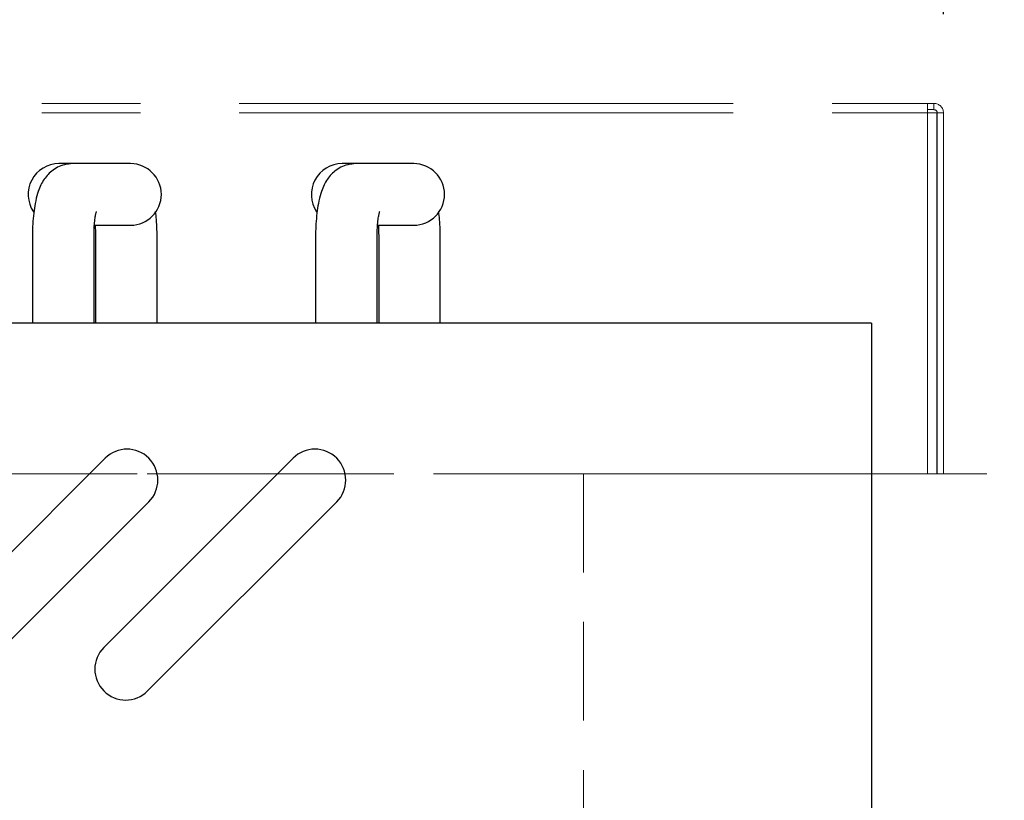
# Model space of a CAD drawing. Header units: inches. Extents: x 35 to 165, y 14 to 115.
# Tile 10 of 39: x 73 to 79, y 40 to 45. Entities that reach past the tile are written whole.
import ezdxf

# ---------------------------------------------------------------- set-up
doc = ezdxf.new("R2010")
doc.units = ezdxf.units.IN
doc.header["$LTSCALE"] = 12
doc.header["$MEASUREMENT"] = 0
doc.linetypes.add('HIDDEN', pattern=[0.075, 0.05, -0.025])
doc.linetypes.add('PHANTOM', pattern=[0.5, 0.25, -0.05, 0.05, -0.05, 0.05, -0.05])
doc.layers.add('FORMAT', color=7, linetype='Continuous')
doc.styles.add('SLDTEXTSTYLE0', font='TXT', dxfattribs={"width": 0.75})
doc.dimstyles.new('SLDDIMSTYLE1', dxfattribs={"dimtxt": 1.17, "dimasz": 1.56, "dimexe": 0, "dimexo": 0.0625, "dimgap": 0.2925, "dimtad": 0, "dimtih": 1, "dimtoh": 1, "dimdec": 3, "dimrnd": 1e-09, "dimzin": 12, "dimdsep": 46, "dimlunit": 5, "dimtxsty": 'SLDTEXTSTYLE0', "dimsah": 1, "dimcen": 0.09, "dimadec": 0, "dimazin": 3, "dimtfac": 1, "dimtdec": 3, "dimtofl": 0, "dimtmove": 0, "dimatfit": 3, "dimfxl": 1, "dimfrac": 2, "dimtolj": 1, "dimtzin": 12, "dimarcsym": 0})

# ---------------------------------------------------------------- blocks, each defined once
blk = doc.blocks.new('_D_5')
at = {"layer": 'FORMAT'}
for p, q in [((56.1253, 44.9891), (56.1253, 50.6715)), ((78.5003, 44.9891), (78.5003, 50.6715)), ((56.1253, 49.1715), (66.0337, 49.1715)), ((78.5003, 49.1715), (68.592, 49.1715))]:
    blk.add_line(p, q, dxfattribs=at)
for points in [[(56.1253, 49.1715), (57.6853, 48.9315), (57.6853, 49.4115)], [(78.5003, 49.1715), (76.9403, 49.4115), (76.9403, 48.9315)]]:
    blk.add_solid(points, dxfattribs=at)
at = {"layer": 'FORMAT', "insert": (66.2988, 49.734), "char_height": 1.17, "attachment_point": 1, "style": 'SLDTEXTSTYLE0'}
blk.add_mtext('9A', dxfattribs=at)

msp = doc.modelspace()

# ---------------------------------------------------------------- linework, layer by layer
at = {"color": 7, "linetype": 'PHANTOM', "lineweight": 18}
for p, q in [((56.2233, 44.4471), (78.4023, 44.4471)), ((78.4023, 44.3891), (78.4023, 44.4471)), ((78.4023, 44.4471), (78.4423, 44.4471)), ((78.4423, 44.4091), (78.4423, 44.4471)), ((56.2233, 44.3891), (78.4023, 44.3891)), ((78.4023, 44.4091), (78.4423, 44.4091)), ((78.4023, 42.1971), (78.4023, 44.3891)), ((78.4023, 44.3891), (78.4603, 44.3891)), ((78.4603, 44.3891), (78.4603, 42.1971)), ((78.4623, 44.3891), (78.5003, 44.3891)), ((78.4623, 42.1971), (78.4623, 44.3891)), ((78.5003, 42.1971), (78.5003, 44.3891)), ((78.4023, 42.1971), (56.2233, 42.1971)), ((78.4603, 42.1971), (78.4023, 42.1971)), ((78.4623, 42.1971), (78.4603, 42.1971)), ((78.5003, 42.1971), (78.4623, 42.1971))]:
    msp.add_line(p, q, dxfattribs=at)
at = {"color": 7, "linetype": 'Continuous', "lineweight": 25}
for p, q in [((73.2111, 44.081), (73.1278, 44.081)), ((73.3453, 44.081), (73.2111, 44.081)), ((73.5629, 44.081), (73.3453, 44.081)), ((74.9311, 44.081), (74.8478, 44.081)), ((75.0653, 44.081), (74.9311, 44.081)), ((75.2829, 44.081), (75.0653, 44.081)), ((73.3453, 43.707), (73.5629, 43.707)), ((75.0653, 43.707), (75.2829, 43.707)), ((72.9668, 43.644), (72.9668, 43.1111)), ((73.3409, 43.1111), (73.3409, 43.644)), ((73.3498, 43.644), (73.3498, 43.1111)), ((73.7239, 43.1111), (73.7239, 43.644)), ((74.6868, 43.644), (74.6868, 43.1111)), ((75.0609, 43.1111), (75.0609, 43.644)), ((75.0698, 43.644), (75.0698, 43.1111)), ((75.4439, 43.1111), (75.4439, 43.644)), ((78.0628, 43.1111), (56.5628, 43.1111)), ((78.0628, 43.1111), (78.0628, 43.0521)), ((78.0628, 43.0521), (78.0628, 40.1165)), ((72.2597, 41.1424), (73.4088, 42.2914)), ((73.4007, 41.1424), (74.5498, 42.2914)), ((73.674, 42.0263), (72.5249, 40.8772)), ((74.815, 42.0263), (73.6659, 40.8772))]:
    msp.add_line(p, q, dxfattribs=at)
at = {"color": 7, "linetype": 'PHANTOM', "lineweight": 18}
for centre, radius, start, end in [((78.4423, 44.3891), 0.058, 0, 90), ((78.4423, 44.3891), 0.02, 0, 90), ((78.4216, 42.8576), 0.0407, 341.97256, 0)]:
    msp.add_arc(centre, radius, start, end, dxfattribs=at)
at = {"color": 7, "linetype": 'Continuous', "lineweight": 25}
for centre, radius, start, end in [((73.1278, 43.894), 0.187, 90, 214.22189), ((73.5629, 43.894), 0.187, 270, 90), ((74.8478, 43.894), 0.187, 90, 214.22189), ((75.2829, 43.894), 0.187, 270, 90), ((73.5414, 42.1588), 0.1875, 315, 135), ((74.6824, 42.1588), 0.1875, 315, 135), ((73.5333, 41.0098), 0.1875, 135, 315)]:
    msp.add_arc(centre, radius, start, end, dxfattribs=at)
for points, knots in [([(73.2111, 44.081), (73.1944, 44.0798), (73.1625, 44.0775), (73.1193, 44.0604), (73.0835, 44.0373), (73.0545, 44.0091), (73.0314, 43.9773), (73.0125, 43.9411), (72.9961, 43.8963), (72.9833, 43.8432), (72.9739, 43.7809), (72.9684, 43.718), (72.9669, 43.6712), (72.9668, 43.6473), (72.9668, 43.644)], [0, 0, 0, 0, 0.083835, 0.160406, 0.232513, 0.302734, 0.374047, 0.451234, 0.543376, 0.665234, 0.77267, 0.884075, 0.983943, 1, 1, 1, 1]), ([(74.9311, 44.081), (74.9144, 44.0798), (74.8825, 44.0775), (74.8393, 44.0604), (74.8035, 44.0373), (74.7745, 44.0091), (74.7514, 43.9773), (74.7325, 43.9411), (74.7161, 43.8963), (74.7033, 43.8432), (74.6939, 43.7809), (74.6884, 43.718), (74.6869, 43.6712), (74.6868, 43.6473), (74.6868, 43.644)], [0, 0, 0, 0, 0.083835, 0.160406, 0.232513, 0.302734, 0.374047, 0.451234, 0.543376, 0.665234, 0.77267, 0.884075, 0.983943, 1, 1, 1, 1]), ([(73.3409, 43.644), (73.3409, 43.652), (73.3411, 43.6754), (73.3432, 43.7128), (73.3473, 43.7498), (73.3518, 43.7755), (73.3557, 43.7898), (73.356, 43.7906), (73.3561, 43.7909)], [0, 0, 0, 0, 0.116146, 0.337748, 0.554245, 0.73319, 0.890366, 1, 1, 1, 1]), ([(73.7239, 43.644), (73.7238, 43.6554), (73.7235, 43.6885), (73.721, 43.7388), (73.7165, 43.7749), (73.7146, 43.791)], [0, 0, 0, 0, 0.224628, 0.653909, 1, 1, 1, 1]), ([(75.0609, 43.644), (75.0609, 43.652), (75.0611, 43.6754), (75.0632, 43.7128), (75.0673, 43.7498), (75.0718, 43.7755), (75.0757, 43.7898), (75.076, 43.7906), (75.0761, 43.7909)], [0, 0, 0, 0, 0.116146, 0.337748, 0.554245, 0.73319, 0.890366, 1, 1, 1, 1]), ([(75.4439, 43.644), (75.4438, 43.6554), (75.4435, 43.6885), (75.441, 43.7388), (75.4365, 43.7749), (75.4346, 43.791)], [0, 0, 0, 0, 0.224628, 0.653909, 1, 1, 1, 1]), ([(73.3474, 43.707), (73.3477, 43.7044), (73.3492, 43.6885), (73.3497, 43.6664), (73.3498, 43.6477), (73.3498, 43.644)], [0, 0, 0, 0, 0.135918, 0.825549, 1, 1, 1, 1]), ([(75.0674, 43.707), (75.0677, 43.7044), (75.0692, 43.6885), (75.0697, 43.6664), (75.0698, 43.6477), (75.0698, 43.644)], [0, 0, 0, 0, 0.135918, 0.825549, 1, 1, 1, 1])]:
    msp.add_open_spline(points, degree=3, knots=knots, dxfattribs=at)
at = {"layer": 'FORMAT', "linetype": 'HIDDEN', "lineweight": 18}
for p, q in [((38.5628, 42.1971), (94.2484, 42.1971)), ((76.3128, 42.1971), (76.3128, 31.9471))]:
    msp.add_line(p, q, dxfattribs=at)

# ---------------------------------------------------------------- dimensions: what is measured, and where the dimension line sits
at = {"layer": 'FORMAT'}
dim = msp.add_linear_dim(base=(56.1253, 49.1715), p1=(78.5003, 44.3891), p2=(56.1253, 44.3891), text='9A', dimstyle='SLDDIMSTYLE1', dxfattribs=at)
dim.commit()
dim.dimension.update_dxf_attribs({"geometry": '_D_5', "text_midpoint": (67.3128, 49.1715), "dimtype": 160})

doc.saveas('drawing.dxf')
